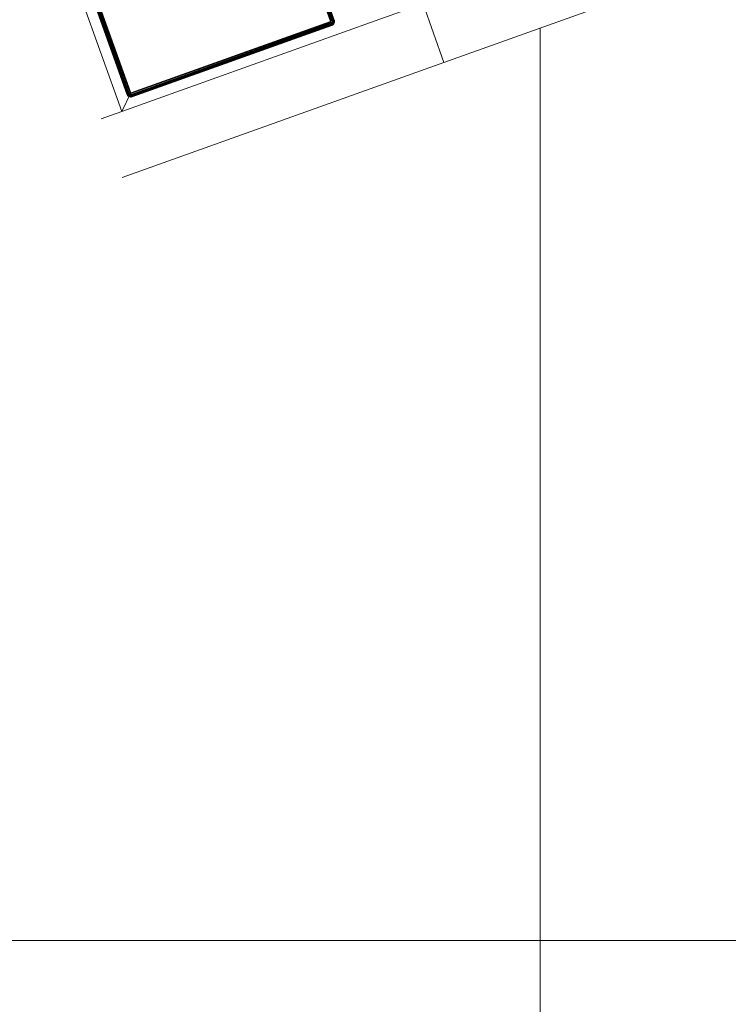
# Model space of a CAD drawing. Header units: millimetres. Extents: x -54833 to 17168, y -29122 to 68726.
# Tile 94 of 122: x -39694 to -39352, y 9453 to 9927. Entities that reach past the tile are written whole.
import ezdxf

# ---------------------------------------------------------------- set-up
doc = ezdxf.new("R2010")
doc.units = ezdxf.units.MM
for name, color, linetype, lineweight, true_color in [('Furniture-2', 7, 'Continuous', 9, 0xaaaaaa), ('Kohvikutool-1', 7, 'Continuous', 9, 0xaaaaaa), ('Surface Pattern-1', 7, 'Continuous', 9, 0x232323)]:
    doc.layers.add(name, color=color, linetype=linetype, lineweight=lineweight, true_color=true_color)

# ---------------------------------------------------------------- blocks, each defined once
blk = doc.blocks.new('MA_Kohvikultool - Kohvikutool_DWG-V90-1_ korruse plaan')
at = {"layer": 'Kohvikutool-1'}
for p, q in [((-165, 15), (-165, 465)), ((-159.97, 458), (-159.97, 22)), ((-159.86, 458), (-159.86, 22)), ((-159.67, 458), (-159.67, 22)), ((-159.41, 458), (-159.41, 22)), ((-159.09, 458), (-159.09, 22)), ((-158.74, 22), (-158.74, 458)), ((-158.36, 458), (-158.36, 22)), ((-158, 22), (-158, 458)), ((-55.75, 458), (-55.75, 22)), ((-55.39, 458), (-55.39, 22)), ((-55.01, 458), (-55.01, 22)), ((-54.66, 458), (-54.66, 22)), ((-54.34, 458), (-54.34, 22)), ((-54.08, 458), (-54.08, 22)), ((-53.89, 458), (-53.89, 22)), ((-53.78, 22), (-53.78, 458)), ((-158, 22), (-165, 15)), ((-165, 15), (-158, 22)), ((-160, 22), (-159.97, 21.64)), ((-159.97, 22), (-160, 22)), ((-160, 22), (-159.97, 21.64)), ((-159.93, 21.64), (-159.97, 22)), ((-159.86, 22), (-159.97, 22)), ((-159.93, 21.64), (-159.97, 21.64)), ((-159.97, 21.64), (-159.86, 21.26)), ((-159.97, 21.64), (-159.86, 21.26)), ((-159.83, 21.66), (-159.93, 21.64)), ((-159.93, 21.64), (-159.83, 21.28)), ((-159.83, 21.66), (-159.86, 22)), ((-159.67, 22), (-159.86, 22)), ((-159.83, 21.28), (-159.86, 21.26)), ((-159.86, 21.26), (-159.67, 20.91)), ((-159.86, 21.26), (-159.67, 20.91)), ((-159.65, 21.7), (-159.83, 21.66)), ((-159.73, 21.32), (-159.83, 21.66)), ((-159.73, 21.32), (-159.83, 21.28)), ((-159.83, 21.28), (-159.65, 20.92)), ((-159.56, 21.38), (-159.73, 21.32)), ((-159.56, 20.98), (-159.73, 21.32)), ((-159.65, 21.7), (-159.67, 22)), ((-159.41, 22), (-159.67, 22)), ((-159.65, 20.92), (-159.67, 20.91)), ((-159.67, 20.91), (-159.41, 20.59)), ((-159.67, 20.91), (-159.41, 20.59)), ((-159.39, 21.74), (-159.65, 21.7)), ((-159.56, 21.38), (-159.65, 21.7)), ((-159.56, 20.98), (-159.65, 20.92)), ((-159.65, 20.92), (-159.39, 20.61)), ((-159.31, 21.48), (-159.56, 21.38)), ((-159.4, 21.08), (-159.56, 21.38)), ((-159.4, 21.08), (-159.56, 20.98)), ((-159.31, 20.69), (-159.56, 20.98)), ((-159.39, 21.74), (-159.41, 22)), ((-159.09, 22), (-159.41, 22)), ((-159.39, 20.61), (-159.41, 20.59)), ((-159.41, 20.59), (-159.09, 20.33)), ((-159.41, 20.59), (-159.09, 20.33)), ((-159.18, 21.23), (-159.4, 21.08)), ((-159.18, 20.82), (-159.4, 21.08)), ((-159.08, 21.8), (-159.39, 21.74)), ((-159.31, 21.48), (-159.39, 21.74)), ((-159.31, 20.69), (-159.39, 20.61)), ((-159.39, 20.61), (-159.08, 20.35)), ((-159.02, 21.6), (-159.31, 21.48)), ((-159.18, 21.23), (-159.31, 21.48)), ((-159.18, 20.82), (-159.31, 20.69)), ((-159.02, 20.44), (-159.31, 20.69)), ((-158.92, 21.4), (-159.18, 21.23)), ((-159, 21), (-159.18, 21.23)), ((-159, 21), (-159.18, 20.82)), ((-158.92, 20.6), (-159.18, 20.82)), ((-159.08, 21.8), (-159.09, 22)), ((-158.74, 22), (-159.09, 22)), ((-159.08, 20.35), (-159.09, 20.33)), ((-159.09, 20.33), (-158.74, 20.14)), ((-159.09, 20.33), (-158.74, 20.14)), ((-158.74, 22), (-159.08, 21.8)), ((-158.72, 21.87), (-159.08, 21.8)), ((-159.02, 21.6), (-159.08, 21.8)), ((-159.02, 20.44), (-159.08, 20.35)), ((-159.08, 20.35), (-158.72, 20.17)), ((-158.72, 21.87), (-159.02, 21.6)), ((-158.68, 21.73), (-159.02, 21.6)), ((-158.92, 21.4), (-159.02, 21.6)), ((-158.92, 20.6), (-159.02, 20.44)), ((-158.68, 20.27), (-159.02, 20.44)), ((-158.77, 21.23), (-159, 21)), ((-158.77, 20.82), (-159, 21)), ((-158.68, 21.73), (-158.92, 21.4)), ((-158.62, 21.6), (-158.92, 21.4)), ((-158.77, 21.23), (-158.92, 21.4)), ((-158.77, 20.82), (-158.92, 20.6)), ((-158.62, 20.44), (-158.92, 20.6)), ((-158.62, 21.6), (-158.77, 21.23)), ((-158.52, 21.48), (-158.77, 21.23)), ((-158.6, 21.08), (-158.77, 21.23)), ((-158.6, 21.08), (-158.77, 20.82)), ((-158.52, 20.69), (-158.77, 20.82)), ((-158.72, 20.17), (-158.74, 20.14)), ((-158.74, 20.14), (-158.36, 20.03)), ((-158.74, 20.14), (-158.36, 20.03)), ((-158.36, 22), (-158.73, 21.93)), ((-158.68, 20.27), (-158.72, 20.17)), ((-158.72, 20.17), (-158.36, 20.07)), ((-158.62, 20.44), (-158.68, 20.27)), ((-158.34, 20.17), (-158.68, 20.27)), ((-158.52, 20.69), (-158.62, 20.44)), ((-158.3, 20.35), (-158.62, 20.44)), ((-158.52, 21.48), (-158.6, 21.08)), ((-158.4, 21.38), (-158.6, 21.08)), ((-158.4, 20.98), (-158.6, 21.08)), ((-158.4, 20.98), (-158.52, 20.69)), ((-158.26, 20.61), (-158.52, 20.69)), ((-158.4, 21.38), (-158.4, 20.98)), ((-158.27, 21.32), (-158.4, 20.98)), ((-158.2, 20.92), (-158.4, 20.98)), ((-158.36, 21.97), (-158, 22)), ((-158.36, 20.07), (-158.34, 20.17)), ((-158.36, 20.07), (-158, 20.03)), ((-158.36, 20.07), (-158.36, 20.03)), ((-158.36, 20.03), (-158, 20)), ((-158.36, 20.03), (-158, 20)), ((-158.34, 20.17), (-158.3, 20.35)), ((-158.34, 20.17), (-158, 20.14)), ((-158.3, 20.35), (-158.26, 20.61)), ((-158.3, 20.35), (-158, 20.33)), ((-158.2, 20.92), (-158.27, 21.32)), ((-158.26, 20.61), (-158.2, 20.92)), ((-158.26, 20.61), (-158, 20.59)), ((-158.2, 20.92), (-158.2, 21.3)), ((-158.2, 20.92), (-158, 20.91)), ((-158, 20.91), (-158.07, 21.27)), ((-55.75, 22), (-158, 22)), ((-158, 22), (-158, 21.64)), ((-55.75, 21.64), (-158, 21.64)), ((-158, 21.64), (-158, 21.26)), ((-55.75, 21.26), (-158, 21.26)), ((-158, 21.26), (-158, 20.91)), ((-55.75, 20.91), (-158, 20.91)), ((-158, 20.91), (-158, 20.59)), ((-55.75, 20.59), (-158, 20.59)), ((-158, 20.59), (-158, 20.33)), ((-55.75, 20.33), (-158, 20.33)), ((-158, 20.33), (-158, 20.14)), ((-158, 20.14), (-55.75, 20.14)), ((-158, 20.14), (-158, 20.03)), ((-158, 20.03), (-158, 20)), ((-55.75, 20.03), (-158, 20.03)), ((-158, 20), (-55.75, 20)), ((-55.75, 20), (-158, 20)), ((-55.75, 22), (-55.39, 22)), ((-55.72, 21.64), (-55.75, 22)), ((-55.68, 21.27), (-55.75, 21.64)), ((-55.75, 21.26), (-55.75, 20.91)), ((-55.75, 20.91), (-55.55, 20.92)), ((-55.75, 20.91), (-55.75, 20.59)), ((-55.75, 20.59), (-55.49, 20.61)), ((-55.75, 20.59), (-55.75, 20.33)), ((-55.75, 20.33), (-55.45, 20.35)), ((-55.75, 20.33), (-55.75, 20.14)), ((-55.75, 20.14), (-55.41, 20.17)), ((-55.75, 20.14), (-55.75, 20.03)), ((-55.39, 20.07), (-55.75, 20.03)), ((-55.75, 20.03), (-55.75, 20)), ((-55.75, 20), (-55.39, 20.03)), ((-55.39, 20.03), (-55.75, 20)), ((-55.68, 21.27), (-55.55, 20.92)), ((-55.62, 21.28), (-55.35, 20.98)), ((-55.55, 20.92), (-55.62, 21.28)), ((-55.35, 20.98), (-55.55, 20.92)), ((-55.55, 20.92), (-55.49, 20.61)), ((-55.23, 20.69), (-55.49, 20.61)), ((-55.49, 20.61), (-55.45, 20.35)), ((-55.48, 21.32), (-55.15, 21.08)), ((-55.48, 21.32), (-55.35, 20.98)), ((-55.13, 20.44), (-55.45, 20.35)), ((-55.45, 20.35), (-55.41, 20.17)), ((-55.07, 20.27), (-55.41, 20.17)), ((-55.41, 20.17), (-55.39, 20.07)), ((-55.39, 22), (-55.01, 22)), ((-55.39, 20.07), (-55.03, 20.17)), ((-55.39, 20.03), (-55.01, 20.14)), ((-55.01, 20.14), (-55.39, 20.03)), ((-55.39, 20.03), (-55.39, 20.07)), ((-55.35, 21.38), (-54.98, 21.23)), ((-55.35, 21.38), (-55.15, 21.08)), ((-55.15, 21.08), (-55.35, 20.98)), ((-55.35, 20.98), (-55.23, 20.69)), ((-55.23, 21.48), (-54.83, 21.4)), ((-55.23, 21.48), (-54.98, 21.23)), ((-54.98, 20.82), (-55.23, 20.69)), ((-55.23, 20.69), (-55.13, 20.44)), ((-54.98, 21.23), (-55.15, 21.08)), ((-55.15, 21.08), (-54.98, 20.82)), ((-55.13, 21.6), (-54.73, 21.6)), ((-55.13, 21.6), (-54.83, 21.4)), ((-54.83, 20.6), (-55.13, 20.44)), ((-55.13, 20.44), (-55.07, 20.27)), ((-54.67, 21.8), (-55.07, 21.73)), ((-55.07, 21.73), (-54.73, 21.6)), ((-54.73, 20.44), (-55.07, 20.27)), ((-55.07, 20.27), (-55.03, 20.17)), ((-55.03, 20.17), (-54.67, 20.35)), ((-55.01, 20.14), (-55.03, 20.17)), ((-55.01, 22), (-54.66, 22)), ((-55.01, 22), (-54.67, 21.8)), ((-55.01, 20.14), (-54.66, 20.33)), ((-54.66, 20.33), (-55.01, 20.14)), ((-54.83, 21.4), (-54.98, 21.23)), ((-54.98, 21.23), (-54.75, 21)), ((-54.75, 21), (-54.98, 20.82)), ((-54.98, 20.82), (-54.83, 20.6)), ((-54.73, 21.6), (-54.83, 21.4)), ((-54.83, 21.4), (-54.57, 21.23)), ((-54.57, 20.82), (-54.83, 20.6)), ((-54.83, 20.6), (-54.73, 20.44)), ((-54.57, 21.23), (-54.75, 21)), ((-54.75, 21), (-54.57, 20.82)), ((-54.67, 21.8), (-54.73, 21.6)), ((-54.73, 21.6), (-54.44, 21.48)), ((-54.44, 20.69), (-54.73, 20.44)), ((-54.73, 20.44), (-54.67, 20.35)), ((-54.66, 22), (-54.67, 21.8)), ((-54.36, 21.74), (-54.67, 21.8)), ((-54.67, 20.35), (-54.36, 20.61)), ((-54.66, 20.33), (-54.67, 20.35)), ((-54.66, 22), (-54.34, 22)), ((-54.66, 20.33), (-54.34, 20.59)), ((-54.34, 20.59), (-54.66, 20.33)), ((-54.44, 21.48), (-54.57, 21.23)), ((-54.57, 21.23), (-54.35, 21.08)), ((-54.35, 21.08), (-54.57, 20.82)), ((-54.57, 20.82), (-54.44, 20.69)), ((-54.36, 21.74), (-54.44, 21.48)), ((-54.44, 21.48), (-54.19, 21.38)), ((-54.19, 20.98), (-54.44, 20.69)), ((-54.44, 20.69), (-54.36, 20.61)), ((-54.34, 22), (-54.36, 21.74)), ((-54.1, 21.7), (-54.36, 21.74)), ((-54.36, 20.61), (-54.1, 20.92)), ((-54.34, 20.59), (-54.36, 20.61)), ((-54.19, 21.38), (-54.35, 21.08)), ((-54.35, 21.08), (-54.19, 20.98)), ((-54.34, 22), (-54.08, 22)), ((-54.34, 20.59), (-54.08, 20.91)), ((-54.08, 20.91), (-54.34, 20.59)), ((-54.1, 21.7), (-54.19, 21.38)), ((-54.19, 21.38), (-54.02, 21.32)), ((-54.02, 21.32), (-54.19, 20.98)), ((-54.19, 20.98), (-54.1, 20.92)), ((-54.08, 22), (-54.1, 21.7)), ((-53.92, 21.66), (-54.1, 21.7)), ((-54.1, 20.92), (-53.92, 21.28)), ((-54.08, 20.91), (-54.1, 20.92)), ((-54.08, 22), (-53.89, 22)), ((-54.08, 20.91), (-53.89, 21.26)), ((-53.89, 21.26), (-54.08, 20.91)), ((-53.92, 21.66), (-54.02, 21.32)), ((-54.02, 21.32), (-53.92, 21.28)), ((-53.89, 22), (-53.92, 21.66)), ((-53.82, 21.64), (-53.92, 21.66)), ((-53.92, 21.28), (-53.82, 21.64)), ((-53.89, 21.26), (-53.92, 21.28)), ((-53.89, 22), (-53.78, 22)), ((-53.89, 21.26), (-53.78, 21.64)), ((-53.78, 21.64), (-53.89, 21.26)), ((-53.78, 22), (-53.82, 21.64)), ((-53.78, 21.64), (-53.82, 21.64)), ((-53.78, 22), (-53.75, 22)), ((-53.78, 21.64), (-53.75, 22)), ((-53.75, 22), (-53.78, 21.64)), ((-165, 15), (-175.67, 15)), ((-35.34, 15), (-165, 15)), ((-10.89, 15), (-35.34, 15)), ((-10.89, 15), (-10.89, -15)), ((-10.89, -15), (-10.89, 15)), ((-10.89, -15), (-175.67, -15)), ((-10.89, -15), (130.89, -15))]:
    blk.add_line(p, q, dxfattribs=at)
blk = doc.blocks.new('MA_Kohvikultool - MA_Kohvikultool-V91-1_ korruse plaan')
blk.add_blockref('MA_Kohvikultool - Kohvikutool_DWG-V90-1_ korruse plaan', (111.57, -216.07))

msp = doc.modelspace()

# ---------------------------------------------------------------- hatches: boundary and pattern name
at = {"layer": 'Surface Pattern-1'}
h = msp.add_hatch(dxfattribs=at)
h.set_pattern_fill('FP_32', color=256, style=0, pattern_type=2)
h.set_pattern_definition([(270, (-41243.1, 7083), (600, 4e-14), []), (0, (-41243.1, 7083), (0, 600), [])])
h.paths.add_polyline_path([(-38793.29, 7685.8), (-37024.9, 11222.34), (-41583.52, 14657.51), (-42590, 14657.51), (-42590, 9948.51), (-40511.02, 9948.51), (-38798.43, 7692.57)])
h.paths.add_polyline_path([(-38545.68, 9194.95), (-38605.77, 9366.85), (-38600.42, 9368.77), (-38604.27, 9384.91), (-38518.41, 9415.62), (-38536.29, 9465.61), (-38630.45, 9431.93), (-38626.86, 9421.88), (-38655.1, 9411.77), (-38813.7, 9855.63), (-38785.61, 9865.68), (-38782.02, 9855.63), (-38358.32, 10007.2), (-38361.91, 10017.25), (-38333.66, 10027.35), (-38176.1, 9583.13), (-38203.15, 9573.45), (-38206.74, 9583.5), (-38300.9, 9549.81), (-38283.02, 9499.83), (-38195.42, 9531.06), (-38189.9, 9515.62), (-38183.31, 9517.98), (-38123.21, 9346.08), (-38544.66, 9195.32)])
h.paths.add_polyline_path([(-38530.38, 9241.26), (-38163.33, 9373.07), (-38173.11, 9400.4), (-38540.32, 9269.04), (-38531.4, 9244.11)])
h.paths.add_polyline_path([(-38490.16, 9425.73), (-38312.04, 9491.89), (-38329.15, 9539.71), (-38508.05, 9475.71), (-38490.21, 9425.84)])
h.paths.add_polyline_path([(-38639.66, 9546.75), (-38272.45, 9678.11), (-38274.16, 9682.88), (-38641.37, 9551.52)])
h.paths.add_polyline_path([(-38677.13, 9651.5), (-38309.92, 9782.86), (-38311.63, 9787.63), (-38678.84, 9656.27)])
h.paths.add_polyline_path([(-38714.61, 9756.25), (-38347.4, 9887.61), (-38351.2, 9891.63), (-38716.31, 9761.02)])
h.paths.add_polyline_path([(-39881.29, 9798.3), (-40031.09, 10222.64), (-39860.96, 10282.1), (-39859.04, 10276.75), (-39842.9, 10280.6), (-39812.19, 10194.74), (-39762.2, 10212.62), (-39795.89, 10306.78), (-39805.93, 10303.19), (-39816.04, 10331.43), (-39372.18, 10490.03), (-39362.14, 10461.95), (-39372.18, 10458.35), (-39220.61, 10034.65), (-39210.56, 10038.24), (-39200.46, 10009.99), (-39644.32, 9851.4), (-39654.36, 9879.48), (-39644.32, 9883.08), (-39678, 9977.23), (-39727.98, 9959.35), (-39696.75, 9871.75), (-39712.19, 9866.23), (-39709.83, 9859.64), (-39879.93, 9798.79)])
h.paths.add_polyline_path([(-39855.19, 9839.5), (-39827.41, 9849.44), (-39958.78, 10216.65), (-39986.55, 10206.71), (-39855.58, 9840.6)])
h.paths.add_polyline_path([(-39040.93, 9906.73), (-39347.19, 10753.02), (-38503.73, 11060.6), (-38195.4, 10215.06), (-39039.74, 9907.16)])
h.paths.add_polyline_path([(-39549.7, 9948.78), (-39544.93, 9950.49), (-39676.29, 10317.7), (-39680.31, 10313.89), (-39555.12, 9963.94)])
h.paths.add_polyline_path([(-38961.96, 9967.46), (-38956.67, 9969.38), (-39095.43, 10349.87), (-39100.71, 10347.95), (-39010.39, 10100.28)])
h.paths.add_polyline_path([(-39444.95, 9986.26), (-39440.18, 9987.96), (-39571.54, 10355.17), (-39576.31, 10353.47), (-39468.32, 10051.58)])
h.paths.add_polyline_path([(-39738.09, 9987.6), (-39688.1, 10005.48), (-39752.1, 10184.38), (-39802, 10166.25), (-39740.93, 9995.54)])
h.paths.add_polyline_path([(-38867.42, 10001.93), (-38862.14, 10003.86), (-39000.89, 10384.35), (-39006.17, 10382.42), (-38870.15, 10009.41)])
h.paths.add_polyline_path([(-39340.2, 10023.73), (-39336.19, 10027.54), (-39466.79, 10392.65), (-39471.57, 10390.94), (-39341.57, 10027.54)])
h.paths.add_polyline_path([(-38772.89, 10036.4), (-38767.6, 10038.33), (-38906.35, 10418.82), (-38911.64, 10416.89), (-38796.18, 10100.28)])
h.paths.add_polyline_path([(-38678.35, 10070.88), (-38673.07, 10072.8), (-38811.82, 10453.3), (-38817.1, 10451.37), (-38681.08, 10078.36)])
h.paths.add_polyline_path([(-38583.82, 10105.35), (-38578.53, 10107.28), (-38717.28, 10487.77), (-38722.57, 10485.84), (-38586.55, 10112.83)])
h.paths.add_polyline_path([(-38489.28, 10139.83), (-38484, 10141.75), (-38622.75, 10522.24), (-38628.03, 10520.32), (-38492.01, 10147.31)])
h.paths.add_polyline_path([(-38394.75, 10174.3), (-38389.46, 10176.23), (-38528.21, 10556.72), (-38533.5, 10554.79), (-38397.47, 10181.78)])
h.paths.add_polyline_path([(-38300.21, 10208.77), (-38233.86, 10232.97), (-38374.74, 10612.68), (-38438.96, 10589.26), (-38302.5, 10215.06)])
h.paths.add_polyline_path([(-38127.08, 10354.22), (-38137.18, 10382.47), (-38127.13, 10386.06), (-38278.7, 10809.77), (-38288.75, 10806.18), (-38298.86, 10834.42), (-37855, 10993.02), (-37844.95, 10964.93), (-37855, 10961.34), (-37821.32, 10867.18), (-37771.33, 10885.07), (-37802.57, 10972.66), (-37787.13, 10978.19), (-37789.48, 10984.78), (-37617.58, 11044.87), (-37468.22, 10621.78), (-37638.46, 10562.61), (-37640.27, 10567.66), (-37656.41, 10563.82), (-37687.12, 10649.67), (-37737.11, 10631.79), (-37703.43, 10537.64), (-37693.38, 10541.23), (-37683.28, 10512.98), (-38108.99, 10360.69)])
h.paths.add_polyline_path([(-39110.99, 10376.13), (-39105.7, 10378.06), (-39244.46, 10758.55), (-39249.67, 10756.42), (-39130.03, 10428.35)])
h.paths.add_polyline_path([(-39016.45, 10410.61), (-39011.17, 10412.53), (-39149.92, 10793.02), (-39155.2, 10791.1), (-39022.92, 10428.35)])
h.paths.add_polyline_path([(-38921.92, 10445.08), (-38916.63, 10447.01), (-39055.38, 10827.5), (-39060.67, 10825.57), (-38928.44, 10462.96)])
h.paths.add_polyline_path([(-38032.52, 10451.77), (-38027.75, 10453.48), (-38159.11, 10820.69), (-38163.13, 10816.88), (-38037.94, 10466.93)])
h.paths.add_polyline_path([(-38827.38, 10479.55), (-38822.1, 10481.48), (-38960.85, 10861.97), (-38966.13, 10860.04), (-38831.46, 10490.74)])
h.paths.add_polyline_path([(-37927.77, 10489.24), (-37923, 10490.95), (-38054.36, 10858.16), (-38059.13, 10856.46), (-37933.19, 10504.4)])
h.paths.add_polyline_path([(-38732.85, 10514.03), (-38727.56, 10515.95), (-38866.31, 10896.44), (-38871.6, 10894.52), (-38748.16, 10556.02)])
h.paths.add_polyline_path([(-37823.02, 10526.72), (-37819, 10530.52), (-37949.61, 10895.63), (-37954.38, 10893.93), (-37824.38, 10530.52)])
h.paths.add_polyline_path([(-38638.31, 10548.5), (-38633.03, 10550.43), (-38771.78, 10930.92), (-38777.06, 10928.99), (-38641.05, 10556.02)])
h.paths.add_polyline_path([(-38543.78, 10582.97), (-38538.49, 10584.9), (-38677.24, 10965.39), (-38682.53, 10963.46), (-38560.93, 10630.02)])
h.paths.add_polyline_path([(-38449.24, 10617.45), (-38382.89, 10641.64), (-38521.64, 11022.13), (-38587.99, 10997.94), (-38453.82, 10630.02)])
h.paths.add_polyline_path([(-37540.54, 10627.77), (-37512.76, 10637.7), (-37644.57, 11004.76), (-37671.9, 10994.98), (-37543.73, 10636.68)])
h.paths.add_polyline_path([(-37747.22, 10660.04), (-37697.32, 10678.17), (-37763.39, 10856.04), (-37811.21, 10838.94), (-37750.77, 10669.97)])
h.paths.add_polyline_path([(-42189.74, 10896.58), (-42493.57, 11228.53), (-42359.78, 11349.3), (-42356.39, 11345.62), (-42344.21, 11356.75), (-42279.86, 11289.7), (-42242.18, 11324.48), (-42310.01, 11397.96), (-42320.25, 11388.51), (-42340.59, 11410.56), (-41989.45, 11734.67), (-41969.1, 11712.62), (-41979.33, 11703.17), (-41674.12, 11372.5), (-41663.89, 11381.95), (-41643.54, 11359.9), (-41994.69, 11035.79), (-42015.03, 11057.84), (-42004.8, 11067.29), (-42074.32, 11139.2), (-42110.06, 11103.06), (-42049.9, 11035.18), (-42059.17, 11023.6), (-42057.41, 11018.73), (-42189.21, 10897.07)])
h.paths.add_polyline_path([(-39158.09, 10928.96), (-39316.85, 11372.75), (-39288.6, 11382.86), (-39285.01, 11372.81), (-39190.85, 11406.49), (-39208.73, 11456.48), (-39296.33, 11425.24), (-39301.85, 11440.69), (-39308.45, 11438.33), (-39368.54, 11610.23), (-38945.44, 11759.59), (-38885.98, 11589.45), (-38891.33, 11587.54), (-38887.49, 11571.4), (-38973.34, 11540.69), (-38955.46, 11490.7), (-38861.3, 11524.38), (-38864.9, 11534.43), (-38836.65, 11544.53), (-38678.06, 11100.68), (-38706.14, 11090.63), (-38709.73, 11100.68), (-39133.44, 10949.11), (-39129.84, 10939.06), (-39158.01, 10928.99)])
h.paths.add_polyline_path([(-42181.83, 10944.71), (-42160.16, 10964.72), (-42426.24, 11249.85), (-42446.1, 11231.02), (-42182.36, 10945.28)])
h.paths.add_polyline_path([(-39142.65, 11063.93), (-38775.44, 11195.29), (-38777.15, 11200.06), (-39144.36, 11068.7)])
h.paths.add_polyline_path([(-42131.98, 11126.81), (-42092.97, 11162.81), (-42221.84, 11302.43), (-42259.27, 11264.72), (-42133.12, 11128.04)])
h.paths.add_polyline_path([(-41943.42, 11164.76), (-41939.7, 11168.2), (-42204.21, 11454.79), (-42207.94, 11451.35), (-41949.93, 11171.81)])
h.paths.add_polyline_path([(-39180.12, 11168.68), (-38812.91, 11300.04), (-38814.62, 11304.81), (-39181.83, 11173.45)])
h.paths.add_polyline_path([(-41861.67, 11240.22), (-41857.95, 11243.66), (-42122.46, 11530.24), (-42126.19, 11526.8), (-41873.21, 11252.72)])
h.paths.add_polyline_path([(-39217.59, 11273.43), (-38850.38, 11404.79), (-38854.19, 11408.81), (-39219.3, 11278.2)])
h.paths.add_polyline_path([(-41779.92, 11315.67), (-41776.2, 11319.11), (-42040.71, 11605.7), (-42044.44, 11602.26), (-41787.37, 11323.75)])
h.paths.add_polyline_path([(-39162.61, 11416.6), (-38983.71, 11480.6), (-39003.71, 11529.82), (-39179.71, 11464.42), (-39162.79, 11417.12)])
h.paths.add_polyline_path([(-39318.65, 11555.91), (-38951.44, 11687.27), (-38961.37, 11715.05), (-39328.42, 11583.24), (-39320.93, 11562.28)])
h.paths.add_polyline_path([(-42432.23, 11815.94), (-42534.86, 11817.94), (-42532.86, 12715.94), (-41634.86, 12715.94), (-41634.86, 11815.94), (-42429.21, 11815.94)])
h.paths.add_polyline_path([(-41931.15, 11845.94), (-41931.11, 11845.94), (-41931.11, 12250.94), (-41936.73, 12250.94), (-41936.73, 11845.94)])
h.paths.add_polyline_path([(-41735.48, 11845.94), (-41664.86, 11845.94), (-41664.86, 12250.94), (-41735.48, 12250.94)])
h.paths.add_polyline_path([(-42434.23, 11845.94), (-42434.23, 12250.94), (-42439.86, 12250.94), (-42439.86, 11845.94)])
h.paths.add_polyline_path([(-41836.11, 11845.94), (-41830.48, 11845.94), (-41830.48, 12250.94), (-41836.11, 12250.94), (-41836.11, 12068.7)])
h.paths.add_polyline_path([(-42031.73, 11845.94), (-42031.73, 12250.94), (-42037.36, 12250.94), (-42037.36, 11845.94)])
h.paths.add_polyline_path([(-42132.36, 11845.94), (-42132.36, 12250.94), (-42137.98, 12250.94), (-42137.98, 11845.94)])
h.paths.add_polyline_path([(-42232.98, 11845.94), (-42232.98, 12250.94), (-42238.61, 12250.94), (-42238.61, 11845.94)])
h.paths.add_polyline_path([(-42339.23, 11845.94), (-42333.61, 11845.94), (-42333.61, 12250.94), (-42339.23, 12250.94), (-42339.23, 12068.7)])
h.paths.add_polyline_path([(-39869.91, 12045.94), (-39922.66, 12050.37), (-39958.61, 12057.7), (-39987.07, 12066.59), (-40024.85, 12082.4), (-40049.17, 12095.82), (-40080.28, 12116.6), (-40107, 12138.99), (-40129.36, 12161.6), (-40151.12, 12188.1), (-40173.71, 12222.56), (-40185.85, 12246.22), (-40199.29, 12278.63), (-40210.06, 12314.73), (-40216.91, 12351.82), (-40219.21, 12380.61), (-40218.98, 12417.73), (-40215.56, 12448.6), (-40207.79, 12486.33), (-40199.34, 12513), (-40186.16, 12545.18), (-40167.44, 12579.57), (-40149.94, 12605.38), (-40129.54, 12630.05), (-40104.42, 12655.22), (-40077.83, 12677.05), (-40043.37, 12699.64), (-40015.2, 12713.93), (-39984.98, 12726.05), (-39952.03, 12735.78), (-39918.08, 12742.25), (-39885.78, 12745.12), (-39848.2, 12744.91), (-39816.08, 12741.3), (-39781.4, 12734.17), (-39751.22, 12724.67), (-39715.15, 12709.46), (-39690.83, 12696.04), (-39659.72, 12675.26), (-39633, 12652.87), (-39610.64, 12630.27), (-39588.88, 12603.77), (-39566.29, 12569.3), (-39554.15, 12545.64), (-39540.71, 12513.23), (-39529.95, 12477.13), (-39523.33, 12441.29), (-39520.75, 12411.25), (-39521.12, 12373.09), (-39524.45, 12342.98), (-39532.21, 12305.55), (-39540.66, 12278.86), (-39553.84, 12246.69), (-39572.56, 12212.29), (-39590.06, 12186.48), (-39610.46, 12161.81), (-39635.58, 12136.64), (-39662.17, 12114.82), (-39696.63, 12092.22), (-39723.9, 12078.36), (-39755.02, 12065.82), (-39787.99, 12056.09), (-39826.04, 12048.99), (-39854.06, 12046.75), (-39869.9, 12045.94)])
h.paths.add_polyline_path([(-39869.91, 12085.94), (-39888.01, 12086.96), (-39877.19, 12086.28)])
h.paths.add_polyline_path([(-39854.06, 12086.75), (-39816.08, 12090.91), (-39785.53, 12097.86), (-39826.04, 12089.52), (-39852.01, 12086.95)])
h.paths.add_polyline_path([(-39916.33, 12089.82), (-39967.93, 12102.47), (-39920.57, 12090.44)])
h.paths.add_polyline_path([(-39975.21, 12104.77), (-40023.23, 12127.16), (-39981.23, 12106.91)])
h.paths.add_polyline_path([(-39736.93, 12116.4), (-39703.93, 12134.48), (-39679.9, 12151.39), (-39711.02, 12130.23), (-39731.8, 12119.14)])
h.paths.add_polyline_path([(-40029.78, 12130.76), (-40071.63, 12161.34), (-40033.84, 12133.19), (-40032.72, 12132.52)])
h.paths.add_polyline_path([(-40099.8, 12188.46), (-40131.75, 12231.03), (-40146.79, 12257.73), (-40122.55, 12216.66), (-40100.92, 12189.7)])
h.paths.add_polyline_path([(-39640.04, 12188.65), (-39616.65, 12217.73), (-39638.63, 12190.37)])
h.paths.add_polyline_path([(-39603.84, 12237.81), (-39586.74, 12270.61), (-39601.23, 12242.7)])
h.paths.add_polyline_path([(-41735.48, 12280.94), (-41664.86, 12280.94), (-41664.86, 12685.94), (-41735.48, 12685.94), (-41735.48, 12396.77)])
h.paths.add_polyline_path([(-41836.11, 12280.94), (-41830.48, 12280.94), (-41830.48, 12685.94), (-41836.11, 12685.94), (-41836.11, 12396.77)])
h.paths.add_polyline_path([(-42232.98, 12280.94), (-42232.98, 12685.94), (-42238.61, 12685.94), (-42238.61, 12280.94)])
h.paths.add_polyline_path([(-41936.73, 12280.94), (-41931.11, 12280.94), (-41931.11, 12685.94), (-41936.73, 12685.94), (-41936.73, 12396.77)])
h.paths.add_polyline_path([(-42434.23, 12280.94), (-42434.23, 12685.94), (-42439.86, 12685.94), (-42439.86, 12280.94)])
h.paths.add_polyline_path([(-42032.24, 12280.94), (-42031.73, 12280.94), (-42031.73, 12685.94), (-42037.36, 12685.94), (-42037.36, 12280.94)])
h.paths.add_polyline_path([(-42132.36, 12280.94), (-42132.36, 12685.94), (-42137.98, 12685.94), (-42137.98, 12280.94)])
h.paths.add_polyline_path([(-42333.61, 12280.94), (-42333.61, 12685.94), (-42339.23, 12685.94), (-42339.23, 12280.94)])
h.paths.add_polyline_path([(-40161.66, 12292.04), (-40174.72, 12342.64), (-40178.41, 12372.21), (-40171.49, 12325.21), (-40161.79, 12292.41)])
h.paths.add_polyline_path([(-39578.22, 12292.47), (-39567.29, 12330.09), (-39562.61, 12357.98), (-39571.19, 12315.59), (-39577.97, 12293.27)])
h.paths.add_polyline_path([(-39560.76, 12380.61), (-39560.75, 12380.7), (-39561.11, 12418.64), (-39560.76, 12380.7)])
h.paths.add_polyline_path([(-40179.24, 12381.13), (-40177.11, 12432.84), (-40179.55, 12387.08)])
h.paths.add_polyline_path([(-39563.78, 12441.69), (-39571.32, 12477.95), (-39564.83, 12446.98)])
h.paths.add_polyline_path([(-40176.11, 12442.24), (-40163.47, 12493.86), (-40175.49, 12446.5)])
h.paths.add_polyline_path([(-40161.16, 12501.14), (-40138.77, 12549.17), (-40159.02, 12507.16)])
h.paths.add_polyline_path([(-39590.46, 12528.99), (-39608.55, 12562), (-39625.46, 12586.03), (-39604.3, 12554.91), (-39593.21, 12534.14)])
h.paths.add_polyline_path([(-40135.17, 12555.71), (-40104.59, 12597.56), (-40132.66, 12559.9)])
h.paths.add_polyline_path([(-40077.47, 12625.73), (-40035.35, 12657.38), (-40008.2, 12672.72), (-40049.27, 12648.48), (-40074.01, 12628.86)])
h.paths.add_polyline_path([(-39662.72, 12625.89), (-39691.8, 12649.28), (-39666.39, 12628.89)])
h.paths.add_polyline_path([(-39711.88, 12662.09), (-39744.67, 12679.19), (-39716.77, 12664.7)])
h.paths.add_polyline_path([(-39973.89, 12687.59), (-39922.03, 12700.9), (-39893.72, 12704.34), (-39940.72, 12697.42), (-39969.07, 12689.31)])
h.paths.add_polyline_path([(-39766.53, 12687.71), (-39804.22, 12698.67), (-39770.59, 12688.95)])
h.paths.add_polyline_path([(-39825, 12702.24), (-39862.66, 12705.59), (-39825.21, 12702.26)])
h.paths.add_polyline_path([(-42024.12, 12748.72), (-42348.23, 13099.87), (-42326.18, 13120.22), (-42316.73, 13109.98), (-42244.82, 13179.51), (-42280.96, 13215.24), (-42348.84, 13155.09), (-42360.42, 13164.35), (-42365.29, 13162.59), (-42487.44, 13294.92), (-42155.49, 13598.75), (-42034.72, 13464.97), (-42038.4, 13461.58), (-42027.27, 13449.4), (-42094.32, 13385.04), (-42059.54, 13347.37), (-41986.06, 13415.19), (-41995.51, 13425.43), (-41973.46, 13445.78), (-41649.36, 13094.63), (-41671.4, 13074.28), (-41680.85, 13084.52), (-42011.52, 12779.31), (-42002.07, 12769.07), (-42011.52, 12760.35)])
h.paths.add_polyline_path([(-42064.91, 12881.38), (-41778.33, 13145.9), (-41781.76, 13149.62), (-42068.35, 12885.1)])
h.paths.add_polyline_path([(-42140.37, 12963.13), (-41853.78, 13227.65), (-41857.22, 13231.37), (-42143.8, 12966.85)])
h.paths.add_polyline_path([(-42215.82, 13044.88), (-41929.24, 13309.4), (-41932.67, 13313.12), (-42219.26, 13048.6)])
h.paths.add_polyline_path([(-42221.21, 13198.15), (-42081.59, 13327.02), (-42119.3, 13364.46), (-42255.72, 13235.54), (-42229.8, 13207.47)])
h.paths.add_polyline_path([(-42419.3, 13265.34), (-42134.17, 13531.42), (-42153, 13551.28), (-42439.31, 13287.02), (-42423, 13269.34)])

# ---------------------------------------------------------------- block references
at = {"layer": 'Furniture-2', "rotation": 19.68354692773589}
msp.add_blockref('MA_Kohvikultool - MA_Kohvikultool-V91-1_ korruse plaan', (-39661.74, 10090.39), dxfattribs=at)

doc.saveas('drawing.dxf')
